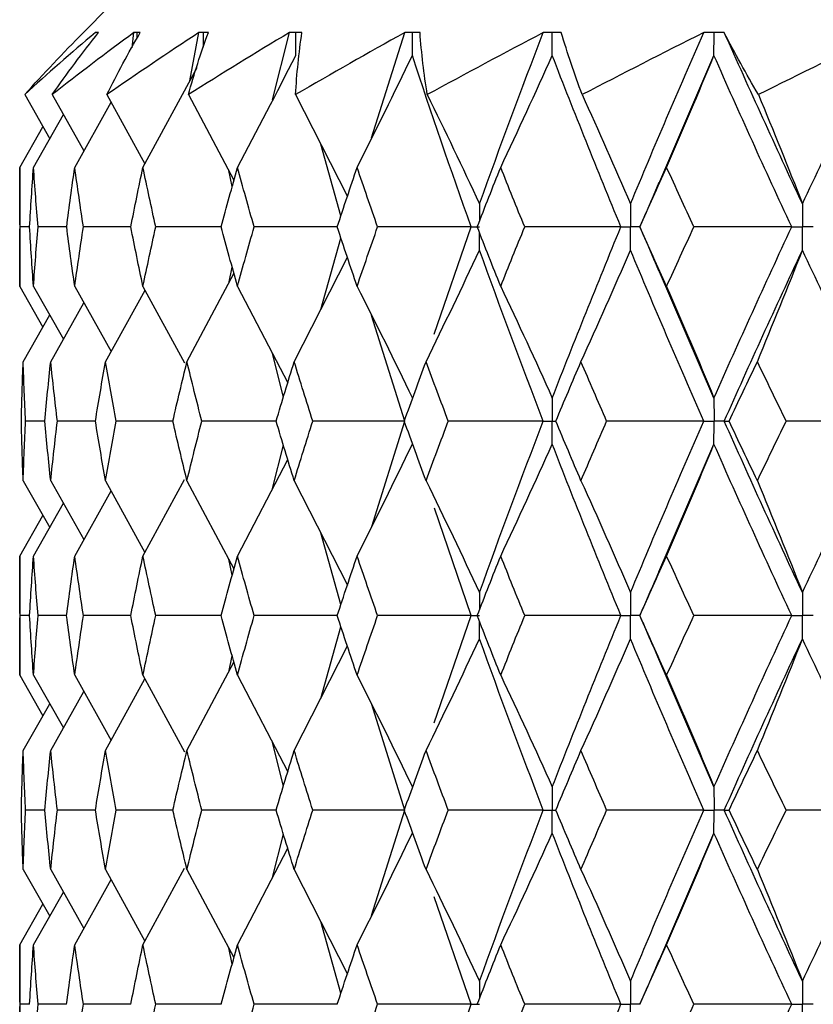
# Paper-space layout '_Back' of a CAD drawing. Header units: millimetres. Extents: x -25 to 25, y -1 to 320.
# Tile 31 of 48: x -19.75 to -13.53, y 52.23 to 59.95. Entities that reach past the tile are written whole.
import ezdxf

# ---------------------------------------------------------------- set-up
doc = ezdxf.new("R2010")
doc.units = ezdxf.units.MM

psp = doc.layouts.new('_Back')

# ---------------------------------------------------------------- linework, layer by layer
at = {"color": 7, "linetype": 'Continuous', "lineweight": 25}
for p, q in [((-19.05, 60.05), (-19.25, 59.85)), ((-19.2498, 59.8498), (-19.2499, 59.8499)), ((-19.1318, 59.8498), (-19.1318, 59.8498)), ((-18.8682, 59.7303), (-18.8541, 59.8498)), ((-18.8042, 59.8498), (-18.8043, 59.8498)), ((-18.415, 59.471), (-18.3447, 59.8498)), ((-18.2706, 59.8498), (-18.2707, 59.8498)), ((-17.7672, 59.3202), (-17.6344, 59.8498)), ((-17.5368, 59.8498), (-17.5369, 59.8498)), ((-16.9902, 59.0219), (-16.7308, 59.8498)), ((-16.6108, 59.8498), (-16.611, 59.8498)), ((-15.5029, 59.8498), (-15.5031, 59.8498)), ((-14.2251, 59.8498), (-14.2253, 59.8498)), ((-14.7384, 58.6636), (-14.3057, 59.6685)), ((-18.7834, 58.7914), (-18.3588, 59.5748)), ((-19.711, 59.3619), (-19.5144, 59.0163)), ((-19.4951, 59.3619), (-19.2466, 58.9203)), ((-19.0655, 59.3619), (-18.7676, 58.8205)), ((-18.4271, 59.3619), (-18.0699, 58.6904)), ((-17.5867, 59.3619), (-17.1807, 58.562)), ((-19.3184, 58.7914), (-19.0332, 59.3032)), ((-19.6418, 58.7914), (-19.4071, 59.2056)), ((-19.75, 58.7914), (-19.5681, 59.1107)), ((-17.2309, 58.4118), (-17.3895, 58.9735)), ((-19.75, 58.7914), (-19.75, 57.8582)), ((-18.0833, 58.6406), (-18.1112, 58.7681)), ((-19.6724, 58.3244), (-19.7475, 58.3244)), ((-19.3817, 58.3243), (-19.6062, 58.3244)), ((-18.8788, 58.3243), (-19.2501, 58.3244)), ((-18.1689, 58.3243), (-18.6831, 58.3244)), ((-17.2601, 58.3243), (-17.9114, 58.3244)), ((-16.499, 57.4825), (-16.2095, 58.3243)), ((-14.8862, 58.3243), (-14.887, 58.3244)), ((-17.3897, 57.6756), (-17.2308, 58.237)), ((-17.5974, 57.2671), (-17.1806, 58.0869)), ((-18.4382, 57.2671), (-18.0698, 57.9587)), ((-18.1113, 57.8808), (-18.0833, 58.0086)), ((-14.3057, 56.9821), (-14.741, 57.9915)), ((-19.75, 57.8582), (-19.5679, 57.5391)), ((-19.6418, 57.8582), (-19.407, 57.4443)), ((-19.3184, 57.8582), (-19.0331, 57.3469)), ((-18.7834, 57.8582), (-18.4576, 57.2577)), ((-18.0425, 57.8582), (-17.6478, 57.1009)), ((-19.077, 57.2671), (-18.7674, 57.8288)), ((-19.5068, 57.2671), (-19.2464, 57.7292)), ((-19.7229, 57.2671), (-19.5142, 57.6334)), ((-16.7308, 56.8008), (-16.9907, 57.6288)), ((-17.6817, 56.9892), (-17.7674, 57.3303)), ((-19.5538, 56.8007), (-19.7038, 56.8007)), ((-19.1563, 56.8007), (-19.4548, 56.8007)), ((-18.5489, 56.8008), (-18.9926, 56.8007)), ((-17.7383, 56.8008), (-18.3224, 56.8007)), ((-16.99, 55.9735), (-16.7308, 56.8008)), ((-14.7369, 55.6177), (-14.3057, 56.6194)), ((-17.7671, 56.2714), (-17.6817, 56.6119)), ((-18.0425, 55.7425), (-17.6479, 56.5003)), ((-19.7229, 56.3335), (-19.5145, 55.9671)), ((-19.5068, 56.3335), (-19.2467, 55.8712)), ((-19.077, 56.3335), (-18.7677, 55.7714)), ((-18.7834, 55.7425), (-18.4578, 56.3431)), ((-18.4382, 56.3335), (-18.0699, 55.6412)), ((-17.5974, 56.3335), (-17.1807, 55.5128)), ((-19.3184, 55.7425), (-19.0333, 56.2539)), ((-19.6418, 55.7425), (-19.4072, 56.1564)), ((-16.2095, 55.2748), (-16.4986, 56.1168)), ((-19.75, 55.7425), (-19.5682, 56.0615)), ((-17.2309, 55.3626), (-17.3895, 55.9239)), ((-19.75, 55.7425), (-19.75, 54.8073)), ((-18.0834, 55.5915), (-18.1112, 55.7187)), ((-19.6724, 55.2748), (-19.7475, 55.2748)), ((-19.3818, 55.2748), (-19.6062, 55.2748)), ((-18.8789, 55.2748), (-19.2501, 55.2748)), ((-18.1691, 55.2748), (-18.683, 55.2748)), ((-17.2602, 55.2748), (-17.9113, 55.2748)), ((-16.4988, 54.4326), (-16.2095, 55.2748)), ((-14.8864, 55.2748), (-14.8872, 55.2748)), ((-17.3896, 54.6255), (-17.2309, 55.187)), ((-17.5974, 54.2163), (-17.1807, 55.0368)), ((-18.1112, 54.8309), (-18.0834, 54.9582)), ((-14.3057, 53.9307), (-14.7373, 54.9329)), ((-18.4382, 54.2163), (-18.0699, 54.9085)), ((-19.75, 54.8073), (-19.5681, 54.4883)), ((-19.6418, 54.8073), (-19.4071, 54.3934)), ((-19.3184, 54.8073), (-19.0332, 54.2959)), ((-19.077, 54.2163), (-18.7677, 54.7783)), ((-18.7834, 54.8073), (-18.4577, 54.2067)), ((-18.0425, 54.8073), (-17.6479, 54.0496)), ((-19.5068, 54.2163), (-19.2466, 54.6786)), ((-19.7229, 54.2163), (-19.5144, 54.5826)), ((-16.7308, 53.7494), (-16.99, 54.5764)), ((-17.6817, 53.938), (-17.7671, 54.2786)), ((-19.5538, 53.7495), (-19.7038, 53.7495)), ((-19.1565, 53.7495), (-19.4548, 53.7495)), ((-18.5492, 53.7495), (-18.9927, 53.7495)), ((-17.7388, 53.7494), (-18.3224, 53.7495)), ((-16.9903, 52.9225), (-16.7308, 53.7494)), ((-17.7673, 53.2204), (-17.6816, 53.5612)), ((-14.7392, 52.5627), (-14.3057, 53.5682)), ((-18.0425, 52.6924), (-17.6478, 53.4496)), ((-19.7229, 53.2835), (-19.5143, 52.9171)), ((-19.5068, 53.2835), (-19.2465, 52.8213)), ((-19.077, 53.2835), (-18.7675, 52.7217)), ((-18.7834, 52.6924), (-18.4575, 53.2929)), ((-18.4382, 53.2835), (-18.0698, 52.5917)), ((-17.5974, 53.2835), (-17.1806, 52.4634)), ((-19.3184, 52.6924), (-19.033, 53.2036)), ((-19.6418, 52.6924), (-19.407, 53.1062)), ((-16.2095, 52.2258), (-16.4997, 53.0696)), ((-19.75, 52.6924), (-19.568, 53.0114)), ((-17.2309, 52.3132), (-17.3898, 52.8751)), ((-19.75, 52.6924), (-19.75, 51.7583)), ((-18.0834, 52.5418), (-18.1113, 52.6696)), ((-19.6724, 52.2257), (-19.7475, 52.2257)), ((-19.3818, 52.2257), (-19.6062, 52.2257)), ((-18.8785, 52.2257), (-19.2501, 52.2257)), ((-18.1685, 52.2257), (-18.6831, 52.2257)), ((-17.2594, 52.2258), (-17.9114, 52.2257)), ((-16.4986, 51.3838), (-16.2095, 52.2258)), ((-14.8864, 52.2257), (-14.8871, 52.2257))]:
    psp.add_line(p, q, dxfattribs=at)
for points in [[(-19.1569, 59.8498), (-19.3479, 59.6876), (-19.5326, 59.5249), (-19.711, 59.3619)], [(-19.711, 59.3619), (-19.5639, 59.5249), (-19.4102, 59.6876), (-19.2498, 59.8498)], [(-18.8541, 59.8498), (-19.0736, 59.6876), (-19.2872, 59.5249), (-19.4951, 59.3619)], [(-19.4951, 59.3619), (-19.3809, 59.5249), (-19.2598, 59.6876), (-19.1318, 59.8498)], [(-18.3447, 59.8498), (-18.5903, 59.6876), (-18.8306, 59.5249), (-19.0655, 59.3619)], [(-19.0655, 59.3619), (-18.9855, 59.5249), (-18.8985, 59.6876), (-18.8042, 59.8498)], [(-17.6344, 59.8498), (-17.9034, 59.6876), (-18.1676, 59.5249), (-18.4271, 59.3619)], [(-18.4271, 59.3619), (-18.3822, 59.5249), (-18.33, 59.6876), (-18.2706, 59.8498)], [(-16.7308, 59.8498), (-17.0203, 59.6876), (-17.3056, 59.5249), (-17.5867, 59.3619)], [(-17.5867, 59.3619), (-17.5774, 59.5249), (-17.5608, 59.6876), (-17.5368, 59.8498)], [(-16.5537, 59.3619), (-16.5801, 59.5249), (-16.5991, 59.6876), (-16.6108, 59.8498)], [(-15.6439, 59.8498), (-15.9507, 59.6876), (-16.254, 59.5249), (-16.5537, 59.3619)], [(-16.1446, 58.5056), (-15.9834, 58.9532), (-15.8164, 59.4015), (-15.6439, 59.8498)], [(-15.3394, 59.3619), (-15.4011, 59.5249), (-15.4556, 59.6876), (-15.5029, 59.8498)], [(-14.3857, 59.8498), (-14.7064, 59.6876), (-15.0243, 59.5249), (-15.3394, 59.3619)], [(-14.9602, 58.5056), (-14.774, 58.9532), (-14.5824, 59.4015), (-14.3857, 59.8498)], [(-13.9569, 59.3619), (-14.0534, 59.5249), (-14.1428, 59.6876), (-14.2251, 59.8498)], [(-13.6119, 58.5056), (-13.8212, 58.9532), (-14.0257, 59.4015), (-14.2251, 59.8498)], [(-12.9698, 59.8498), (-13.3009, 59.6876), (-13.63, 59.5249), (-13.9569, 59.3619)], [(-13.6119, 58.5056), (-13.4027, 58.9532), (-13.1885, 59.4015), (-12.9698, 59.8498)], [(-18.0425, 58.7914), (-17.8873, 59.0819), (-17.7351, 59.3743), (-17.5859, 59.6685)], [(-17.104, 58.7914), (-16.9569, 59.0819), (-16.8126, 59.3743), (-16.6711, 59.6685)], [(-16.2095, 58.3243), (-16.3691, 58.7718), (-16.5231, 59.2201), (-16.6711, 59.6685)], [(-15.9781, 58.7914), (-15.8406, 59.0819), (-15.7059, 59.3743), (-15.5737, 59.6685)], [(-15.0354, 58.3243), (-15.2201, 58.7718), (-15.3997, 59.2201), (-15.5737, 59.6685)], [(-14.6771, 58.7914), (-14.5508, 59.0819), (-14.427, 59.3743), (-14.3057, 59.6685)], [(-13.6964, 58.3243), (-13.9044, 58.7718), (-14.1076, 59.2201), (-14.3057, 59.6685)], [(-16.5537, 59.3619), (-16.4147, 59.0783), (-16.2784, 58.7928), (-16.1446, 58.5056)], [(-15.3394, 59.3619), (-15.2106, 59.0783), (-15.0842, 58.7928), (-14.9602, 58.5056)], [(-13.9569, 59.3619), (-13.8397, 59.0783), (-13.7247, 58.7928), (-13.6119, 58.5056)], [(-19.7475, 58.3244), (-19.7492, 58.48), (-19.75, 58.6357), (-19.75, 58.7914)], [(-19.6724, 58.3244), (-19.663, 58.48), (-19.6528, 58.6357), (-19.6418, 58.7914)], [(-19.6062, 58.3244), (-19.6189, 58.48), (-19.6308, 58.6357), (-19.6418, 58.7914)], [(-19.3817, 58.3244), (-19.3615, 58.48), (-19.3404, 58.6357), (-19.3184, 58.7914)], [(-19.2501, 58.3244), (-19.2737, 58.48), (-19.2965, 58.6357), (-19.3184, 58.7914)], [(-18.8788, 58.3244), (-18.8478, 58.48), (-18.816, 58.6357), (-18.7834, 58.7914)], [(-18.6831, 58.3244), (-18.7173, 58.48), (-18.7508, 58.6357), (-18.7834, 58.7914)], [(-18.169, 58.3244), (-18.1276, 58.48), (-18.0854, 58.6357), (-18.0425, 58.7914)], [(-17.9114, 58.3244), (-17.9559, 58.48), (-17.9996, 58.6357), (-18.0425, 58.7914)], [(-17.2601, 58.3244), (-17.2088, 58.48), (-17.1568, 58.6357), (-17.104, 58.7914)], [(-16.9435, 58.3244), (-16.9977, 58.48), (-17.0512, 58.6357), (-17.104, 58.7914)], [(-16.1621, 58.3244), (-16.1015, 58.48), (-16.0401, 58.6357), (-15.9781, 58.7914)], [(-15.79, 58.3244), (-15.8533, 58.48), (-15.9161, 58.6357), (-15.9781, 58.7914)], [(-14.887, 58.3244), (-14.8177, 58.48), (-14.7477, 58.6357), (-14.6771, 58.7914)], [(-14.4634, 58.3244), (-14.5353, 58.48), (-14.6065, 58.6357), (-14.6771, 58.7914)], [(-19.75, 57.8582), (-19.75, 58.0136), (-19.7492, 58.1689), (-19.7475, 58.3244)], [(-19.6418, 57.8582), (-19.6528, 58.0136), (-19.663, 58.1689), (-19.6724, 58.3244)], [(-19.6418, 57.8582), (-19.6308, 58.0136), (-19.6189, 58.1689), (-19.6062, 58.3244)], [(-19.3184, 57.8582), (-19.3404, 58.0136), (-19.3615, 58.1689), (-19.3817, 58.3244)], [(-19.3184, 57.8582), (-19.2965, 58.0136), (-19.2737, 58.1689), (-19.2501, 58.3244)], [(-18.7834, 57.8582), (-18.816, 58.0136), (-18.8478, 58.1689), (-18.8788, 58.3244)], [(-18.7834, 57.8582), (-18.7508, 58.0136), (-18.7174, 58.1689), (-18.6831, 58.3244)], [(-18.0425, 57.8582), (-18.0854, 58.0136), (-18.1276, 58.1689), (-18.169, 58.3244)], [(-18.0425, 57.8582), (-17.9996, 58.0136), (-17.9559, 58.1689), (-17.9114, 58.3244)], [(-17.104, 57.8582), (-17.1568, 58.0136), (-17.2088, 58.1689), (-17.2601, 58.3244)], [(-17.104, 57.8582), (-17.0512, 58.0136), (-16.9978, 58.1689), (-16.9435, 58.3244)], [(-16.2095, 58.3243), (-16.4549, 58.3243), (-16.6995, 58.3243), (-16.9435, 58.3244)], [(-15.9781, 57.8582), (-16.0401, 58.0136), (-16.1014, 58.1689), (-16.1621, 58.3244)], [(-15.9781, 57.8582), (-15.9161, 58.0136), (-15.8534, 58.1689), (-15.79, 58.3244)], [(-15.0354, 58.3243), (-15.2873, 58.3243), (-15.5389, 58.3243), (-15.79, 58.3244)], [(-15.5737, 56.9821), (-15.3997, 57.43), (-15.2203, 57.8765), (-15.0354, 58.3243)], [(-14.6771, 57.8582), (-14.7477, 58.0136), (-14.8177, 58.1689), (-14.887, 58.3244)], [(-14.6771, 57.8582), (-14.6065, 58.0136), (-14.5353, 58.1689), (-14.4634, 58.3244)], [(-13.6964, 58.3243), (-13.9523, 58.3243), (-14.208, 58.3243), (-14.4634, 58.3244)], [(-14.3057, 56.9821), (-14.1075, 57.43), (-13.9045, 57.8765), (-13.6964, 58.3243)], [(-16.5637, 57.2671), (-16.4212, 57.5572), (-16.2815, 57.8491), (-16.1446, 58.143)], [(-15.6439, 56.8008), (-15.8165, 57.2488), (-15.9833, 57.6953), (-16.1446, 58.143)], [(-15.3486, 57.2671), (-15.2166, 57.5572), (-15.0871, 57.8491), (-14.9602, 58.143)], [(-14.3856, 56.8008), (-14.5824, 57.2488), (-14.7739, 57.6953), (-14.9602, 58.143)], [(-14.2252, 56.8008), (-14.0257, 57.2488), (-13.8213, 57.6953), (-13.6119, 58.143)], [(-13.9654, 57.2671), (-13.8452, 57.5572), (-13.7274, 57.8491), (-13.6119, 58.143)], [(-12.9697, 56.8008), (-13.1886, 57.2488), (-13.4026, 57.6953), (-13.6119, 58.143)], [(-17.104, 57.8582), (-16.9568, 57.5681), (-16.8126, 57.2761), (-16.6711, 56.9821)], [(-15.9781, 57.8582), (-15.8406, 57.5681), (-15.7058, 57.2761), (-15.5737, 56.9821)], [(-14.6771, 57.8582), (-14.5508, 57.5681), (-14.427, 57.2761), (-14.3057, 56.9821)], [(-19.737, 56.8007), (-19.7331, 56.9563), (-19.7285, 57.1118), (-19.7229, 57.2671)], [(-19.7038, 56.8007), (-19.711, 56.9563), (-19.7174, 57.1118), (-19.7229, 57.2671)], [(-19.5539, 56.8007), (-19.539, 56.9563), (-19.5234, 57.1118), (-19.5068, 57.2671)], [(-19.4548, 56.8007), (-19.473, 56.9563), (-19.4903, 57.1118), (-19.5068, 57.2671)], [(-19.1565, 56.8007), (-19.1308, 56.9563), (-19.1043, 57.1118), (-19.077, 57.2671)], [(-18.9926, 56.8007), (-19.0216, 56.9563), (-19.0497, 57.1118), (-19.077, 57.2671)], [(-18.5493, 56.8007), (-18.5131, 56.9563), (-18.476, 57.1118), (-18.4382, 57.2671)], [(-18.3224, 56.8007), (-18.3618, 56.9563), (-18.4004, 57.1118), (-18.4382, 57.2671)], [(-17.7389, 56.8007), (-17.6925, 56.9563), (-17.6453, 57.1118), (-17.5974, 57.2671)], [(-17.4514, 56.8007), (-17.5008, 56.9563), (-17.5495, 57.1118), (-17.5974, 57.2671)], [(-16.7341, 56.8007), (-16.678, 56.9563), (-16.6212, 57.1118), (-16.5637, 57.2671)], [(-16.3892, 56.8007), (-16.4481, 56.9563), (-16.5063, 57.1118), (-16.5637, 57.2671)], [(-15.5459, 56.8007), (-15.4808, 56.9563), (-15.415, 57.1118), (-15.3486, 57.2671)], [(-15.1474, 56.8007), (-15.2151, 56.9563), (-15.2822, 57.1118), (-15.3486, 57.2671)], [(-14.1875, 56.8007), (-14.114, 56.9563), (-14.04, 57.1118), (-13.9654, 57.2671)], [(-13.7397, 56.8007), (-13.8155, 56.9563), (-13.8907, 57.1118), (-13.9654, 57.2671)], [(-19.7229, 56.3335), (-19.7285, 56.4892), (-19.7331, 56.645), (-19.737, 56.8007)], [(-19.7229, 56.3335), (-19.7174, 56.4892), (-19.711, 56.645), (-19.7038, 56.8007)], [(-19.5068, 56.3335), (-19.5234, 56.4892), (-19.539, 56.645), (-19.5539, 56.8007)], [(-19.5068, 56.3335), (-19.4903, 56.4892), (-19.473, 56.645), (-19.4548, 56.8007)], [(-19.077, 56.3335), (-19.1044, 56.4892), (-19.1309, 56.645), (-19.1565, 56.8007)], [(-19.077, 56.3335), (-19.0497, 56.4892), (-19.0216, 56.645), (-18.9926, 56.8007)], [(-18.4382, 56.3335), (-18.476, 56.4892), (-18.5131, 56.645), (-18.5493, 56.8007)], [(-18.4382, 56.3335), (-18.4004, 56.4892), (-18.3618, 56.645), (-18.3224, 56.8007)], [(-17.5974, 56.3335), (-17.6453, 56.4892), (-17.6925, 56.645), (-17.7389, 56.8007)], [(-17.5974, 56.3335), (-17.5495, 56.4892), (-17.5008, 56.645), (-17.4514, 56.8007)], [(-16.7308, 56.8008), (-16.9717, 56.8008), (-17.2119, 56.8007), (-17.4514, 56.8007)], [(-16.5637, 56.3335), (-16.6212, 56.4892), (-16.678, 56.645), (-16.7341, 56.8007)], [(-16.5637, 56.3335), (-16.5063, 56.4892), (-16.4481, 56.645), (-16.3892, 56.8007)], [(-15.6439, 56.8008), (-15.8929, 56.8008), (-16.1413, 56.8007), (-16.3892, 56.8007)], [(-16.1446, 55.4563), (-15.9833, 55.9046), (-15.8163, 56.353), (-15.6439, 56.8008)], [(-15.3486, 56.3335), (-15.4151, 56.4892), (-15.4808, 56.645), (-15.5459, 56.8007)], [(-15.3486, 56.3335), (-15.2822, 56.4892), (-15.2151, 56.645), (-15.1474, 56.8007)], [(-14.3856, 56.8008), (-14.6399, 56.8008), (-14.8938, 56.8007), (-15.1474, 56.8007)], [(-14.9602, 55.4563), (-14.7739, 55.9046), (-14.5822, 56.353), (-14.3856, 56.8008)], [(-14.2252, 56.8008), (-14.2148, 56.8008), (-14.2022, 56.8007), (-14.1875, 56.8007)], [(-13.6119, 55.4563), (-13.8213, 55.9046), (-14.0258, 56.353), (-14.2252, 56.8008)], [(-13.9654, 56.3335), (-14.04, 56.4892), (-14.114, 56.645), (-14.1875, 56.8007)], [(-13.9654, 56.3335), (-13.8907, 56.4892), (-13.8155, 56.645), (-13.7397, 56.8007)], [(-12.9697, 56.8008), (-13.2265, 56.8008), (-13.4831, 56.8007), (-13.7397, 56.8007)], [(-13.6119, 55.4563), (-13.4026, 55.9046), (-13.1884, 56.353), (-12.9697, 56.8008)], [(-17.104, 55.7425), (-16.9569, 56.033), (-16.8126, 56.3253), (-16.6711, 56.6194)], [(-15.9781, 55.7425), (-15.8407, 56.033), (-15.7059, 56.3253), (-15.5737, 56.6194)], [(-15.0353, 55.2748), (-15.2202, 55.7232), (-15.3998, 56.1716), (-15.5737, 56.6194)], [(-14.6771, 55.7425), (-14.5509, 56.033), (-14.4271, 56.3253), (-14.3057, 56.6194)], [(-13.6964, 55.2748), (-13.9044, 55.7232), (-14.1076, 56.1716), (-14.3057, 56.6194)], [(-16.5637, 56.3335), (-16.4213, 56.0429), (-16.2815, 55.7505), (-16.1446, 55.4563)], [(-15.3486, 56.3335), (-15.2166, 56.0429), (-15.0871, 55.7505), (-14.9602, 55.4563)], [(-13.9654, 56.3335), (-13.8452, 56.0429), (-13.7274, 55.7505), (-13.6119, 55.4563)], [(-19.7475, 55.2748), (-19.7492, 55.4307), (-19.75, 55.5866), (-19.75, 55.7425)], [(-19.6724, 55.2748), (-19.663, 55.4307), (-19.6528, 55.5866), (-19.6418, 55.7425)], [(-19.6062, 55.2748), (-19.6189, 55.4307), (-19.6308, 55.5866), (-19.6418, 55.7425)], [(-19.3818, 55.2748), (-19.3615, 55.4307), (-19.3404, 55.5866), (-19.3184, 55.7425)], [(-19.2501, 55.2748), (-19.2737, 55.4307), (-19.2965, 55.5866), (-19.3184, 55.7425)], [(-18.8789, 55.2748), (-18.8478, 55.4307), (-18.816, 55.5866), (-18.7834, 55.7425)], [(-18.683, 55.2748), (-18.7173, 55.4307), (-18.7507, 55.5866), (-18.7834, 55.7425)], [(-18.1691, 55.2748), (-18.1277, 55.4307), (-18.0855, 55.5866), (-18.0425, 55.7425)], [(-17.9113, 55.2748), (-17.9558, 55.4307), (-17.9996, 55.5866), (-18.0425, 55.7425)], [(-17.2602, 55.2748), (-17.2089, 55.4307), (-17.1568, 55.5866), (-17.104, 55.7425)], [(-16.9434, 55.2748), (-16.9976, 55.4307), (-17.0512, 55.5866), (-17.104, 55.7425)], [(-16.1623, 55.2748), (-16.1016, 55.4307), (-16.0402, 55.5866), (-15.9781, 55.7425)], [(-15.7898, 55.2748), (-15.8532, 55.4307), (-15.916, 55.5866), (-15.9781, 55.7425)], [(-14.8872, 55.2748), (-14.8178, 55.4307), (-14.7478, 55.5866), (-14.6771, 55.7425)], [(-14.4632, 55.2748), (-14.5351, 55.4307), (-14.6064, 55.5866), (-14.6771, 55.7425)], [(-19.75, 54.8073), (-19.75, 54.9631), (-19.7492, 55.1189), (-19.7475, 55.2748)], [(-19.6418, 54.8073), (-19.6528, 54.9631), (-19.663, 55.1189), (-19.6724, 55.2748)], [(-19.6418, 54.8073), (-19.6308, 54.9631), (-19.6189, 55.1189), (-19.6062, 55.2748)], [(-19.3184, 54.8073), (-19.3404, 54.9631), (-19.3615, 55.1189), (-19.3818, 55.2748)], [(-19.3184, 54.8073), (-19.2965, 54.9631), (-19.2737, 55.1189), (-19.2501, 55.2748)], [(-18.7834, 54.8073), (-18.816, 54.9631), (-18.8478, 55.1189), (-18.8789, 55.2748)], [(-18.7834, 54.8073), (-18.7507, 54.9631), (-18.7173, 55.1189), (-18.683, 55.2748)], [(-18.0425, 54.8073), (-18.0855, 54.9631), (-18.1277, 55.1189), (-18.1691, 55.2748)], [(-18.0425, 54.8073), (-17.9996, 54.9631), (-17.9558, 55.1189), (-17.9113, 55.2748)], [(-17.104, 54.8073), (-17.1568, 54.9631), (-17.2089, 55.1189), (-17.2602, 55.2748)], [(-17.104, 54.8073), (-17.0512, 54.9631), (-16.9976, 55.1189), (-16.9434, 55.2748)], [(-16.2095, 55.2748), (-16.4548, 55.2748), (-16.6994, 55.2748), (-16.9434, 55.2748)], [(-15.9781, 54.8073), (-16.0402, 54.9631), (-16.1016, 55.1189), (-16.1623, 55.2748)], [(-15.9781, 54.8073), (-15.916, 54.9631), (-15.8532, 55.1189), (-15.7898, 55.2748)], [(-15.0353, 55.2748), (-15.2872, 55.2748), (-15.5388, 55.2748), (-15.7898, 55.2748)], [(-15.5737, 53.9307), (-15.3998, 54.3781), (-15.2202, 54.8264), (-15.0353, 55.2748)], [(-14.6771, 54.8073), (-14.7478, 54.9631), (-14.8178, 55.1189), (-14.8872, 55.2748)], [(-14.6771, 54.8073), (-14.6064, 54.9631), (-14.5351, 55.1189), (-14.4632, 55.2748)], [(-13.6964, 55.2748), (-13.9522, 55.2748), (-14.2078, 55.2748), (-14.4632, 55.2748)], [(-14.3057, 53.9307), (-14.1077, 54.3781), (-13.9045, 54.8264), (-13.6964, 55.2748)], [(-16.5637, 54.2163), (-16.4212, 54.5067), (-16.2815, 54.7991), (-16.1446, 55.0933)], [(-15.6439, 53.7494), (-15.8163, 54.1967), (-15.9833, 54.6449), (-16.1446, 55.0933)], [(-15.3486, 54.2163), (-15.2166, 54.5067), (-15.0871, 54.7991), (-14.9602, 55.0933)], [(-14.3856, 53.7494), (-14.5822, 54.1967), (-14.7739, 54.6449), (-14.9602, 55.0933)], [(-14.2252, 53.7494), (-14.0258, 54.1967), (-13.8213, 54.6449), (-13.6119, 55.0933)], [(-13.9654, 54.2163), (-13.8452, 54.5067), (-13.7274, 54.7991), (-13.6119, 55.0933)], [(-12.9697, 53.7494), (-13.1884, 54.1967), (-13.4026, 54.6449), (-13.6119, 55.0933)], [(-17.104, 54.8073), (-16.9569, 54.5169), (-16.8126, 54.2247), (-16.6711, 53.9307)], [(-15.9781, 54.8073), (-15.8407, 54.5169), (-15.7059, 54.2247), (-15.5737, 53.9307)], [(-14.6771, 54.8073), (-14.5509, 54.5169), (-14.4271, 54.2247), (-14.3057, 53.9307)], [(-19.737, 53.7495), (-19.7331, 53.905), (-19.7285, 54.0606), (-19.7229, 54.2163)], [(-19.7038, 53.7495), (-19.711, 53.905), (-19.7174, 54.0606), (-19.7229, 54.2163)], [(-19.5538, 53.7495), (-19.539, 53.905), (-19.5233, 54.0606), (-19.5068, 54.2163)], [(-19.4548, 53.7495), (-19.473, 53.905), (-19.4903, 54.0606), (-19.5068, 54.2163)], [(-19.1565, 53.7495), (-19.1308, 53.905), (-19.1043, 54.0606), (-19.077, 54.2163)], [(-18.9927, 53.7495), (-19.0216, 53.905), (-19.0497, 54.0606), (-19.077, 54.2163)], [(-18.5493, 53.7495), (-18.513, 53.905), (-18.476, 54.0606), (-18.4382, 54.2163)], [(-18.3224, 53.7495), (-18.3618, 53.905), (-18.4004, 54.0606), (-18.4382, 54.2163)], [(-17.7388, 53.7495), (-17.6924, 53.905), (-17.6453, 54.0606), (-17.5974, 54.2163)], [(-17.4514, 53.7495), (-17.5008, 53.905), (-17.5495, 54.0606), (-17.5974, 54.2163)], [(-16.734, 53.7495), (-16.678, 53.905), (-16.6212, 54.0606), (-16.5637, 54.2163)], [(-16.3893, 53.7495), (-16.4481, 53.905), (-16.5063, 54.0606), (-16.5637, 54.2163)], [(-15.5458, 53.7495), (-15.4808, 53.905), (-15.415, 54.0606), (-15.3486, 54.2163)], [(-15.1475, 53.7495), (-15.2152, 53.905), (-15.2822, 54.0606), (-15.3486, 54.2163)], [(-14.1873, 53.7495), (-14.114, 53.905), (-14.04, 54.0606), (-13.9654, 54.2163)], [(-13.7398, 53.7495), (-13.8156, 53.905), (-13.8908, 54.0606), (-13.9654, 54.2163)], [(-19.7229, 53.2835), (-19.7285, 53.439), (-19.7331, 53.5942), (-19.737, 53.7495)], [(-19.7229, 53.2835), (-19.7174, 53.439), (-19.711, 53.5942), (-19.7038, 53.7495)], [(-19.5068, 53.2835), (-19.5234, 53.439), (-19.539, 53.5942), (-19.5538, 53.7495)], [(-19.5068, 53.2835), (-19.4903, 53.439), (-19.473, 53.5942), (-19.4548, 53.7495)], [(-19.077, 53.2835), (-19.1043, 53.439), (-19.1308, 53.5942), (-19.1565, 53.7495)], [(-19.077, 53.2835), (-19.0497, 53.439), (-19.0216, 53.5942), (-18.9927, 53.7495)], [(-18.4382, 53.2835), (-18.476, 53.439), (-18.513, 53.5942), (-18.5493, 53.7495)], [(-18.4382, 53.2835), (-18.4004, 53.439), (-18.3618, 53.5942), (-18.3224, 53.7495)], [(-17.5974, 53.2835), (-17.6453, 53.439), (-17.6924, 53.5942), (-17.7388, 53.7495)], [(-17.5974, 53.2835), (-17.5495, 53.439), (-17.5008, 53.5942), (-17.4514, 53.7495)], [(-16.7308, 53.7494), (-16.9718, 53.7494), (-17.212, 53.7495), (-17.4514, 53.7495)], [(-16.5637, 53.2835), (-16.6212, 53.439), (-16.6779, 53.5942), (-16.734, 53.7495)], [(-16.5637, 53.2835), (-16.5063, 53.439), (-16.4481, 53.5942), (-16.3893, 53.7495)], [(-15.6439, 53.7494), (-15.8929, 53.7494), (-16.1414, 53.7495), (-16.3893, 53.7495)], [(-16.1446, 52.4071), (-15.9833, 52.8553), (-15.8164, 53.302), (-15.6439, 53.7494)], [(-15.3486, 53.2835), (-15.415, 53.439), (-15.4808, 53.5942), (-15.5458, 53.7495)], [(-15.3486, 53.2835), (-15.2822, 53.439), (-15.2152, 53.5942), (-15.1475, 53.7495)], [(-14.3856, 53.7494), (-14.6399, 53.7494), (-14.8939, 53.7495), (-15.1475, 53.7495)], [(-14.9602, 52.4071), (-14.7738, 52.8553), (-14.5823, 53.302), (-14.3856, 53.7494)], [(-14.2252, 53.7494), (-14.2147, 53.7494), (-14.2021, 53.7495), (-14.1873, 53.7495)], [(-13.6119, 52.4071), (-13.8214, 52.8553), (-14.0257, 53.302), (-14.2252, 53.7494)], [(-13.9654, 53.2835), (-14.04, 53.439), (-14.114, 53.5942), (-14.1873, 53.7495)], [(-13.9654, 53.2835), (-13.8907, 53.439), (-13.8156, 53.5942), (-13.7398, 53.7495)], [(-12.9697, 53.7494), (-13.2265, 53.7494), (-13.4832, 53.7495), (-13.7398, 53.7495)], [(-13.6119, 52.4071), (-13.4025, 52.8553), (-13.1885, 53.302), (-12.9697, 53.7494)], [(-17.104, 52.6924), (-16.9569, 52.9825), (-16.8126, 53.2744), (-16.6711, 53.5682)], [(-15.9781, 52.6924), (-15.8407, 52.9825), (-15.7058, 53.2744), (-15.5737, 53.5682)], [(-15.0353, 52.2258), (-15.2203, 52.674), (-15.3997, 53.1208), (-15.5737, 53.5682)], [(-14.6771, 52.6924), (-14.5509, 52.9825), (-14.427, 53.2744), (-14.3057, 53.5682)], [(-13.6964, 52.2258), (-13.9045, 52.674), (-14.1076, 53.1208), (-14.3057, 53.5682)], [(-16.5637, 53.2835), (-16.4212, 52.9933), (-16.2815, 52.7012), (-16.1446, 52.4071)], [(-15.3486, 53.2835), (-15.2166, 52.9933), (-15.0871, 52.7012), (-14.9602, 52.4071)], [(-13.9654, 53.2835), (-13.8452, 52.9933), (-13.7274, 52.7012), (-13.6119, 52.4071)], [(-19.7475, 52.2257), (-19.7492, 52.3814), (-19.75, 52.537), (-19.75, 52.6924)], [(-19.6724, 52.2257), (-19.663, 52.3814), (-19.6528, 52.537), (-19.6418, 52.6924)], [(-19.6062, 52.2257), (-19.6189, 52.3814), (-19.6308, 52.537), (-19.6418, 52.6924)], [(-19.3818, 52.2257), (-19.3615, 52.3814), (-19.3404, 52.537), (-19.3184, 52.6924)], [(-19.2501, 52.2257), (-19.2737, 52.3814), (-19.2965, 52.537), (-19.3184, 52.6924)], [(-18.8788, 52.2257), (-18.8478, 52.3814), (-18.816, 52.537), (-18.7834, 52.6924)], [(-18.6831, 52.2257), (-18.7173, 52.3814), (-18.7507, 52.537), (-18.7834, 52.6924)], [(-18.169, 52.2257), (-18.1276, 52.3814), (-18.0855, 52.537), (-18.0425, 52.6924)], [(-17.9114, 52.2257), (-17.9559, 52.3814), (-17.9996, 52.537), (-18.0425, 52.6924)], [(-17.2602, 52.2257), (-17.2088, 52.3814), (-17.1568, 52.537), (-17.104, 52.6924)], [(-16.9434, 52.2257), (-16.9977, 52.3814), (-17.0512, 52.537), (-17.104, 52.6924)], [(-16.1622, 52.2257), (-16.1015, 52.3814), (-16.0401, 52.537), (-15.9781, 52.6924)], [(-15.7899, 52.2257), (-15.8533, 52.3814), (-15.916, 52.537), (-15.9781, 52.6924)], [(-14.8871, 52.2257), (-14.8178, 52.3814), (-14.7477, 52.537), (-14.6771, 52.6924)], [(-14.4633, 52.2257), (-14.5352, 52.3814), (-14.6065, 52.537), (-14.6771, 52.6924)], [(-19.75, 51.7583), (-19.75, 51.9141), (-19.7492, 52.0699), (-19.7475, 52.2257)], [(-19.6418, 51.7583), (-19.6308, 51.9141), (-19.6189, 52.0699), (-19.6062, 52.2257)], [(-19.3184, 51.7583), (-19.2965, 51.9141), (-19.2737, 52.0699), (-19.2501, 52.2257)], [(-18.7834, 51.7583), (-18.7507, 51.9141), (-18.7173, 52.0699), (-18.6831, 52.2257)], [(-18.0425, 51.7583), (-17.9996, 51.9141), (-17.9559, 52.0699), (-17.9114, 52.2257)], [(-17.104, 51.7583), (-17.0512, 51.9141), (-16.9977, 52.0699), (-16.9434, 52.2257)], [(-16.2095, 52.2258), (-16.4548, 52.2258), (-16.6995, 52.2257), (-16.9434, 52.2257)], [(-15.9781, 51.7583), (-15.916, 51.9141), (-15.8533, 52.0699), (-15.7899, 52.2257)], [(-15.0353, 52.2258), (-15.2873, 52.2258), (-15.5388, 52.2257), (-15.7899, 52.2257)], [(-15.5737, 50.8811), (-15.3997, 51.3294), (-15.2202, 51.7778), (-15.0353, 52.2258)], [(-14.6771, 51.7583), (-14.6065, 51.9141), (-14.5352, 52.0699), (-14.4633, 52.2257)], [(-13.6964, 52.2258), (-13.9523, 52.2258), (-14.2079, 52.2257), (-14.4633, 52.2257)], [(-14.3057, 50.8811), (-14.1076, 51.3294), (-13.9044, 51.7778), (-13.6964, 52.2258)]]:
    psp.add_open_spline(points, degree=3, dxfattribs=at)
for points, knots in [([(-19.25, 59.85), (-19.25, 59.85), (-19.25, 59.85), (-19.25, 59.85), (-19.25, 59.85), (-19.25, 59.85), (-19.25, 59.85)], [0.00013453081, 0.00013453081, 0.00013453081, 0.00013453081, 0.00016993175, 0.00016993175, 0.00016993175, 0.00017680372, 0.00017680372, 0.00017680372, 0.00017680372]), ([(-19.1445, 59.85), (-19.1463, 59.85), (-19.148, 59.85), (-19.1498, 59.85), (-19.1522, 59.8499), (-19.1545, 59.8499), (-19.1569, 59.8498)], [0.0001197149, 0.0001197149, 0.0001197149, 0.0001197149, 0.0001699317, 0.0001699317, 0.0001699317, 0.0002396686, 0.0002396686, 0.0002396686, 0.0002396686]), ([(-19.1318, 59.8498), (-19.1354, 59.8499), (-19.139, 59.85), (-19.1425, 59.85), (-19.1432, 59.85), (-19.1439, 59.85), (-19.1445, 59.85)], [0, 0, 0, 0, 0.0001001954, 0.0001001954, 0.0001001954, 0.0001197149, 0.0001197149, 0.0001197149, 0.0001197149]), ([(-18.8293, 59.85), (-18.8328, 59.85), (-18.8363, 59.85), (-18.8397, 59.85), (-18.8446, 59.8499), (-18.8493, 59.8499), (-18.8541, 59.8498)], [0.0001197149, 0.0001197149, 0.0001197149, 0.0001197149, 0.0001699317, 0.0001699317, 0.0001699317, 0.0002396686, 0.0002396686, 0.0002396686, 0.0002396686]), ([(-18.8043, 59.8498), (-18.8113, 59.8499), (-18.8183, 59.85), (-18.8253, 59.85), (-18.8266, 59.85), (-18.828, 59.85), (-18.8293, 59.85)], [0, 0, 0, 0, 0.0001001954, 0.0001001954, 0.0001001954, 0.0001197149, 0.0001197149, 0.0001197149, 0.0001197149]), ([(-18.3078, 59.85), (-18.313, 59.85), (-18.3182, 59.85), (-18.3233, 59.85), (-18.3305, 59.8499), (-18.3376, 59.8499), (-18.3447, 59.8498)], [0.0001197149, 0.0001197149, 0.0001197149, 0.0001197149, 0.0001699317, 0.0001699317, 0.0001699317, 0.0002396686, 0.0002396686, 0.0002396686, 0.0002396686]), ([(-18.2707, 59.8498), (-18.2811, 59.8499), (-18.2915, 59.85), (-18.3018, 59.85), (-18.3038, 59.85), (-18.3058, 59.85), (-18.3078, 59.85)], [0, 0, 0, 0, 0.0001001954, 0.0001001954, 0.0001001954, 0.0001197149, 0.0001197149, 0.0001197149, 0.0001197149]), ([(-17.5858, 59.85), (-17.5926, 59.85), (-17.5994, 59.85), (-17.6061, 59.85), (-17.6156, 59.8499), (-17.625, 59.8499), (-17.6344, 59.8498)], [0.0001197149, 0.0001197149, 0.0001197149, 0.0001197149, 0.0001699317, 0.0001699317, 0.0001699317, 0.0002396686, 0.0002396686, 0.0002396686, 0.0002396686]), ([(-17.5859, 59.6685), (-17.5858, 59.7175), (-17.5858, 59.7664), (-17.5858, 59.8153), (-17.5858, 59.8269), (-17.5858, 59.8384), (-17.5858, 59.85)], [0, 0, 0, 0, 0.0001467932, 0.0001467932, 0.0001467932, 0.0001814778, 0.0001814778, 0.0001814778, 0.0001814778]), ([(-17.5369, 59.8498), (-17.5506, 59.8499), (-17.5642, 59.85), (-17.5778, 59.85), (-17.5805, 59.85), (-17.5831, 59.85), (-17.5858, 59.85)], [0, 0, 0, 0, 0.0001001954, 0.0001001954, 0.0001001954, 0.0001197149, 0.0001197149, 0.0001197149, 0.0001197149]), ([(-16.671, 59.85), (-16.6794, 59.85), (-16.6877, 59.85), (-16.6961, 59.85), (-16.7077, 59.8499), (-16.7192, 59.8499), (-16.7308, 59.8498)], [0.0001197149, 0.0001197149, 0.0001197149, 0.0001197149, 0.0001699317, 0.0001699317, 0.0001699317, 0.0002396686, 0.0002396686, 0.0002396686, 0.0002396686]), ([(-16.6711, 59.6685), (-16.6711, 59.7175), (-16.671, 59.7664), (-16.671, 59.8153), (-16.671, 59.8269), (-16.671, 59.8384), (-16.671, 59.85)], [0, 0, 0, 0, 0.0001467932, 0.0001467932, 0.0001467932, 0.0001814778, 0.0001814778, 0.0001814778, 0.0001814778]), ([(-16.611, 59.8498), (-16.6278, 59.8499), (-16.6445, 59.85), (-16.6612, 59.85), (-16.6645, 59.85), (-16.6677, 59.85), (-16.671, 59.85)], [0, 0, 0, 0, 0.0001001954, 0.0001001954, 0.0001001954, 0.0001197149, 0.0001197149, 0.0001197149, 0.0001197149]), ([(-15.5736, 59.85), (-15.5834, 59.85), (-15.5932, 59.85), (-15.6031, 59.85), (-15.6167, 59.8499), (-15.6303, 59.8499), (-15.6439, 59.8498)], [0.0001197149, 0.0001197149, 0.0001197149, 0.0001197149, 0.0001699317, 0.0001699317, 0.0001699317, 0.0002396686, 0.0002396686, 0.0002396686, 0.0002396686]), ([(-15.5737, 59.6685), (-15.5736, 59.7175), (-15.5736, 59.7664), (-15.5736, 59.8153), (-15.5736, 59.8269), (-15.5736, 59.8384), (-15.5736, 59.85)], [0, 0, 0, 0, 0.0001467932, 0.0001467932, 0.0001467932, 0.0001814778, 0.0001814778, 0.0001814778, 0.0001814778]), ([(-15.5031, 59.8498), (-15.5228, 59.8499), (-15.5425, 59.85), (-15.5621, 59.85), (-15.5659, 59.85), (-15.5698, 59.85), (-15.5736, 59.85)], [0, 0, 0, 0, 0.0001001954, 0.0001001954, 0.0001001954, 0.0001197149, 0.0001197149, 0.0001197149, 0.0001197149]), ([(-14.3055, 59.85), (-14.3167, 59.85), (-14.3279, 59.85), (-14.3391, 59.85), (-14.3546, 59.8499), (-14.3702, 59.8499), (-14.3857, 59.8498)], [0.0001197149, 0.0001197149, 0.0001197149, 0.0001197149, 0.0001699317, 0.0001699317, 0.0001699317, 0.0002396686, 0.0002396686, 0.0002396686, 0.0002396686]), ([(-14.3057, 59.6685), (-14.3056, 59.7175), (-14.3056, 59.7664), (-14.3055, 59.8153), (-14.3055, 59.8269), (-14.3055, 59.8384), (-14.3055, 59.85)], [0, 0, 0, 0, 0.0001467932, 0.0001467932, 0.0001467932, 0.0001814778, 0.0001814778, 0.0001814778, 0.0001814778]), ([(-14.2253, 59.8498), (-14.2477, 59.8499), (-14.2701, 59.85), (-14.2925, 59.85), (-14.2968, 59.85), (-14.3012, 59.85), (-14.3055, 59.85)], [0, 0, 0, 0, 0.0001001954, 0.0001001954, 0.0001001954, 0.0001197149, 0.0001197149, 0.0001197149, 0.0001197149]), ([(-14.7374, 58.6725), (-14.7728, 58.5897), (-14.8222, 58.4738), (-14.8731, 58.358), (-14.8876, 58.3249)], [0, 0, 0, 0, 0.714809, 1, 1, 1, 1]), ([(-14.9602, 58.5056), (-14.9601, 58.4567), (-14.9601, 58.4078), (-14.9601, 58.3589), (-14.9601, 58.3474), (-14.9601, 58.3358), (-14.9601, 58.3243)], [0, 0, 0, 0, 0.0001466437, 0.0001466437, 0.0001466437, 0.000181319, 0.000181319, 0.000181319, 0.000181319]), ([(-13.6119, 58.5056), (-13.6119, 58.4567), (-13.6118, 58.4078), (-13.6118, 58.3589), (-13.6118, 58.3474), (-13.6118, 58.3358), (-13.6118, 58.3243)], [0, 0, 0, 0, 0.0001466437, 0.0001466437, 0.0001466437, 0.000181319, 0.000181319, 0.000181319, 0.000181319]), ([(-16.2095, 58.3243), (-16.1941, 58.3243), (-16.1787, 58.3243), (-16.1633, 58.3243), (-16.157, 58.3243), (-16.1507, 58.3243), (-16.1444, 58.3243)], [0, 0, 0, 0, 0.0000852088, 0.0000852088, 0.0000852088, 0.0001198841, 0.0001198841, 0.0001198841, 0.0001198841]), ([(-15.0354, 58.3243), (-15.0176, 58.3243), (-14.9997, 58.3243), (-14.9819, 58.3243), (-14.9746, 58.3243), (-14.9673, 58.3243), (-14.9601, 58.3243)], [0, 0, 0, 0, 0.0000852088, 0.0000852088, 0.0000852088, 0.0001198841, 0.0001198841, 0.0001198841, 0.0001198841]), ([(-14.9602, 58.143), (-14.9601, 58.1919), (-14.9601, 58.2407), (-14.9601, 58.2896), (-14.9601, 58.3012), (-14.9601, 58.3127), (-14.9601, 58.3243)], [0, 0, 0, 0, 0.000146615, 0.000146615, 0.000146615, 0.0001812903, 0.0001812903, 0.0001812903, 0.0001812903]), ([(-14.8876, 58.3237), (-14.8738, 58.2923), (-14.8238, 58.1786), (-14.7752, 58.0649), (-14.7401, 57.9827)], [0, 0, 0, 0, 0.276929, 1, 1, 1, 1]), ([(-13.6964, 58.3243), (-13.6764, 58.3243), (-13.6564, 58.3243), (-13.6363, 58.3243), (-13.6281, 58.3243), (-13.62, 58.3243), (-13.6118, 58.3243)], [0, 0, 0, 0, 0.0000852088, 0.0000852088, 0.0000852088, 0.0001198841, 0.0001198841, 0.0001198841, 0.0001198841]), ([(-13.6119, 58.143), (-13.6119, 58.1919), (-13.6118, 58.2407), (-13.6118, 58.2896), (-13.6118, 58.3012), (-13.6118, 58.3127), (-13.6118, 58.3243)], [0, 0, 0, 0, 0.000146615, 0.000146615, 0.000146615, 0.0001812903, 0.0001812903, 0.0001812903, 0.0001812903]), ([(-13.5269, 58.3243), (-13.547, 58.3243), (-13.5672, 58.3243), (-13.5873, 58.3243), (-13.5955, 58.3243), (-13.6036, 58.3243), (-13.6118, 58.3243)], [0, 0, 0, 0, 0.0000852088, 0.0000852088, 0.0000852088, 0.0001198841, 0.0001198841, 0.0001198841, 0.0001198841]), ([(-15.5737, 56.9821), (-15.5736, 56.9332), (-15.5736, 56.8843), (-15.5736, 56.8355), (-15.5736, 56.8239), (-15.5736, 56.8123), (-15.5736, 56.8008)], [0, 0, 0, 0, 0.0001466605, 0.0001466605, 0.0001466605, 0.0001813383, 0.0001813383, 0.0001813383, 0.0001813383]), ([(-14.3057, 56.9821), (-14.3056, 56.9332), (-14.3056, 56.8843), (-14.3055, 56.8355), (-14.3055, 56.8239), (-14.3055, 56.8123), (-14.3055, 56.8008)], [0, 0, 0, 0, 0.0001466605, 0.0001466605, 0.0001466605, 0.0001813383, 0.0001813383, 0.0001813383, 0.0001813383]), ([(-15.6439, 56.8008), (-15.6273, 56.8008), (-15.6106, 56.8008), (-15.5939, 56.8008), (-15.5872, 56.8008), (-15.5804, 56.8008), (-15.5736, 56.8008)], [0, 0, 0, 0, 0.0000851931, 0.0000851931, 0.0000851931, 0.0001198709, 0.0001198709, 0.0001198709, 0.0001198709]), ([(-15.5737, 56.6194), (-15.5736, 56.6683), (-15.5736, 56.7172), (-15.5736, 56.7661), (-15.5736, 56.7777), (-15.5736, 56.7892), (-15.5736, 56.8008)], [0, 0, 0, 0, 0.0001466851, 0.0001466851, 0.0001466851, 0.0001813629, 0.0001813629, 0.0001813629, 0.0001813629]), ([(-14.3856, 56.8008), (-14.3667, 56.8008), (-14.3477, 56.8008), (-14.3287, 56.8008), (-14.321, 56.8008), (-14.3133, 56.8008), (-14.3055, 56.8008)], [0, 0, 0, 0, 0.0000851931, 0.0000851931, 0.0000851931, 0.0001198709, 0.0001198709, 0.0001198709, 0.0001198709]), ([(-14.3057, 56.6194), (-14.3056, 56.6683), (-14.3056, 56.7172), (-14.3055, 56.7661), (-14.3055, 56.7777), (-14.3055, 56.7892), (-14.3055, 56.8008)], [0, 0, 0, 0, 0.0001466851, 0.0001466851, 0.0001466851, 0.0001813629, 0.0001813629, 0.0001813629, 0.0001813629]), ([(-14.2252, 56.8008), (-14.2443, 56.8008), (-14.2633, 56.8008), (-14.2823, 56.8008), (-14.2901, 56.8008), (-14.2978, 56.8008), (-14.3055, 56.8008)], [0, 0, 0, 0, 0.0000851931, 0.0000851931, 0.0000851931, 0.0001198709, 0.0001198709, 0.0001198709, 0.0001198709]), ([(-14.7361, 55.6266), (-14.7713, 55.544), (-14.8212, 55.4269), (-14.8726, 55.3099), (-14.8878, 55.2754)], [0, 0, 0, 0, 0.7052243, 1, 1, 1, 1]), ([(-14.9602, 55.4563), (-14.9601, 55.4073), (-14.9601, 55.3584), (-14.9601, 55.3095), (-14.9601, 55.2979), (-14.9601, 55.2864), (-14.9601, 55.2748)], [0, 0, 0, 0, 0.0001467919, 0.0001467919, 0.0001467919, 0.0001814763, 0.0001814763, 0.0001814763, 0.0001814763]), ([(-13.6119, 55.4563), (-13.6119, 55.4073), (-13.6118, 55.3584), (-13.6118, 55.3095), (-13.6118, 55.2979), (-13.6118, 55.2864), (-13.6118, 55.2748)], [0, 0, 0, 0, 0.0001467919, 0.0001467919, 0.0001467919, 0.0001814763, 0.0001814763, 0.0001814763, 0.0001814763]), ([(-16.2095, 55.2748), (-16.1941, 55.2748), (-16.1787, 55.2748), (-16.1633, 55.2748), (-16.157, 55.2748), (-16.1507, 55.2748), (-16.1444, 55.2748)], [0, 0, 0, 0, 0.0000851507, 0.0000851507, 0.0000851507, 0.0001198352, 0.0001198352, 0.0001198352, 0.0001198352]), ([(-15.0353, 55.2748), (-15.0175, 55.2748), (-14.9997, 55.2748), (-14.9819, 55.2748), (-14.9746, 55.2748), (-14.9673, 55.2748), (-14.9601, 55.2748)], [0, 0, 0, 0, 0.0000851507, 0.0000851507, 0.0000851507, 0.0001198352, 0.0001198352, 0.0001198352, 0.0001198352]), ([(-14.9602, 55.0933), (-14.9601, 55.1423), (-14.9601, 55.1912), (-14.9601, 55.2401), (-14.9601, 55.2517), (-14.9601, 55.2632), (-14.9601, 55.2748)], [0, 0, 0, 0, 0.0001467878, 0.0001467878, 0.0001467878, 0.0001814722, 0.0001814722, 0.0001814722, 0.0001814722]), ([(-14.8878, 55.2742), (-14.8727, 55.2399), (-14.8214, 55.1232), (-14.7716, 55.0064), (-14.7365, 54.9239)], [0, 0, 0, 0, 0.293637, 1, 1, 1, 1]), ([(-13.6964, 55.2748), (-13.6764, 55.2748), (-13.6564, 55.2748), (-13.6363, 55.2748), (-13.6282, 55.2748), (-13.62, 55.2748), (-13.6118, 55.2748)], [0, 0, 0, 0, 0.0000851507, 0.0000851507, 0.0000851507, 0.0001198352, 0.0001198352, 0.0001198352, 0.0001198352]), ([(-13.6119, 55.0933), (-13.6119, 55.1423), (-13.6118, 55.1912), (-13.6118, 55.2401), (-13.6118, 55.2517), (-13.6118, 55.2632), (-13.6118, 55.2748)], [0, 0, 0, 0, 0.0001467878, 0.0001467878, 0.0001467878, 0.0001814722, 0.0001814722, 0.0001814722, 0.0001814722]), ([(-13.5269, 55.2748), (-13.5471, 55.2748), (-13.5672, 55.2748), (-13.5873, 55.2748), (-13.5955, 55.2748), (-13.6036, 55.2748), (-13.6118, 55.2748)], [0, 0, 0, 0, 0.0000851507, 0.0000851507, 0.0000851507, 0.0001198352, 0.0001198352, 0.0001198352, 0.0001198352]), ([(-15.5737, 53.9307), (-15.5736, 53.8818), (-15.5736, 53.833), (-15.5736, 53.7841), (-15.5736, 53.7725), (-15.5736, 53.761), (-15.5736, 53.7494)], [0, 0, 0, 0, 0.0001465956, 0.0001465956, 0.0001465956, 0.0001812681, 0.0001812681, 0.0001812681, 0.0001812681]), ([(-14.3057, 53.9307), (-14.3056, 53.8818), (-14.3056, 53.833), (-14.3055, 53.7841), (-14.3055, 53.7725), (-14.3055, 53.761), (-14.3055, 53.7494)], [0, 0, 0, 0, 0.0001465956, 0.0001465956, 0.0001465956, 0.0001812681, 0.0001812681, 0.0001812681, 0.0001812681]), ([(-15.6439, 53.7494), (-15.6273, 53.7494), (-15.6106, 53.7494), (-15.5939, 53.7494), (-15.5872, 53.7494), (-15.5804, 53.7494), (-15.5736, 53.7494)], [0, 0, 0, 0, 0.000085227, 0.000085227, 0.000085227, 0.0001198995, 0.0001198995, 0.0001198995, 0.0001198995]), ([(-15.5737, 53.5682), (-15.5736, 53.617), (-15.5736, 53.6659), (-15.5736, 53.7147), (-15.5736, 53.7263), (-15.5736, 53.7379), (-15.5736, 53.7494)], [0, 0, 0, 0, 0.0001465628, 0.0001465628, 0.0001465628, 0.0001812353, 0.0001812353, 0.0001812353, 0.0001812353]), ([(-14.3856, 53.7494), (-14.3667, 53.7494), (-14.3477, 53.7494), (-14.3287, 53.7494), (-14.321, 53.7494), (-14.3133, 53.7494), (-14.3055, 53.7494)], [0, 0, 0, 0, 0.000085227, 0.000085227, 0.000085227, 0.0001198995, 0.0001198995, 0.0001198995, 0.0001198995]), ([(-14.3057, 53.5682), (-14.3056, 53.617), (-14.3056, 53.6659), (-14.3055, 53.7147), (-14.3055, 53.7263), (-14.3055, 53.7379), (-14.3055, 53.7494)], [0, 0, 0, 0, 0.0001465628, 0.0001465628, 0.0001465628, 0.0001812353, 0.0001812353, 0.0001812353, 0.0001812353]), ([(-14.2252, 53.7494), (-14.2442, 53.7494), (-14.2633, 53.7494), (-14.2823, 53.7494), (-14.2901, 53.7494), (-14.2978, 53.7494), (-14.3055, 53.7494)], [0, 0, 0, 0, 0.000085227, 0.000085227, 0.000085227, 0.0001198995, 0.0001198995, 0.0001198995, 0.0001198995]), ([(-14.7385, 52.5716), (-14.7736, 52.4892), (-14.8227, 52.3741), (-14.8733, 52.2591), (-14.8877, 52.2263)], [0, 0, 0, 0, 0.715165, 1, 1, 1, 1]), ([(-14.9602, 52.4071), (-14.9601, 52.3582), (-14.9601, 52.3093), (-14.9601, 52.2604), (-14.9601, 52.2489), (-14.9601, 52.2373), (-14.9601, 52.2258)], [0, 0, 0, 0, 0.0001466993, 0.0001466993, 0.0001466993, 0.0001813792, 0.0001813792, 0.0001813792, 0.0001813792]), ([(-13.6119, 52.4071), (-13.6119, 52.3582), (-13.6118, 52.3093), (-13.6118, 52.2604), (-13.6118, 52.2489), (-13.6118, 52.2373), (-13.6118, 52.2258)], [0, 0, 0, 0, 0.0001466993, 0.0001466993, 0.0001466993, 0.0001813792, 0.0001813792, 0.0001813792, 0.0001813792]), ([(-16.2095, 52.2258), (-16.1941, 52.2258), (-16.1787, 52.2258), (-16.1633, 52.2258), (-16.157, 52.2258), (-16.1507, 52.2258), (-16.1444, 52.2258)], [0, 0, 0, 0, 0.0000851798, 0.0000851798, 0.0000851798, 0.0001198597, 0.0001198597, 0.0001198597, 0.0001198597]), ([(-15.0353, 52.2258), (-15.0175, 52.2258), (-14.9997, 52.2258), (-14.9819, 52.2258), (-14.9746, 52.2258), (-14.9673, 52.2258), (-14.9601, 52.2258)], [0, 0, 0, 0, 0.0000851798, 0.0000851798, 0.0000851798, 0.0001198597, 0.0001198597, 0.0001198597, 0.0001198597]), ([(-14.9602, 52.0444), (-14.9601, 52.0933), (-14.9601, 52.1422), (-14.9601, 52.1911), (-14.9601, 52.2026), (-14.9601, 52.2142), (-14.9601, 52.2258)], [0, 0, 0, 0, 0.0001467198, 0.0001467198, 0.0001467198, 0.0001813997, 0.0001813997, 0.0001813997, 0.0001813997]), ([(-13.6964, 52.2258), (-13.6764, 52.2258), (-13.6564, 52.2258), (-13.6363, 52.2258), (-13.6282, 52.2258), (-13.62, 52.2258), (-13.6118, 52.2258)], [0, 0, 0, 0, 0.0000851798, 0.0000851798, 0.0000851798, 0.0001198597, 0.0001198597, 0.0001198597, 0.0001198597]), ([(-13.6119, 52.0444), (-13.6119, 52.0933), (-13.6118, 52.1422), (-13.6118, 52.1911), (-13.6118, 52.2026), (-13.6118, 52.2142), (-13.6118, 52.2258)], [0, 0, 0, 0, 0.0001467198, 0.0001467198, 0.0001467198, 0.0001813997, 0.0001813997, 0.0001813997, 0.0001813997]), ([(-13.5269, 52.2258), (-13.5471, 52.2258), (-13.5672, 52.2258), (-13.5873, 52.2258), (-13.5955, 52.2258), (-13.6036, 52.2258), (-13.6118, 52.2258)], [0, 0, 0, 0, 0.0000851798, 0.0000851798, 0.0000851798, 0.0001198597, 0.0001198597, 0.0001198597, 0.0001198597])]:
    psp.add_open_spline(points, degree=3, knots=knots, dxfattribs=at)
at = {"color": 8, "linetype": 'Continuous', "lineweight": 25}
for points, knots in [([(-18.8294, 59.8029), (-18.8294, 59.807), (-18.8293, 59.8112), (-18.8293, 59.8153), (-18.8293, 59.8269), (-18.8293, 59.8384), (-18.8293, 59.85)], [0.00013433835, 0.00013433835, 0.00013433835, 0.00013433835, 0.00014679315, 0.00014679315, 0.00014679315, 0.00018147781, 0.00018147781, 0.00018147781, 0.00018147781]), ([(-18.3079, 59.7334), (-18.3079, 59.7607), (-18.3078, 59.7996), (-18.3078, 59.8384), (-18.3078, 59.85)], [0, 0, 0, 0, 0.7026108, 1, 1, 1, 1]), ([(-14.8875, 58.3243), (-14.9045, 58.3243), (-14.9214, 58.3243), (-14.9382, 58.3243), (-14.9455, 58.3243), (-14.9528, 58.3243), (-14.9601, 58.3243)], [0.0000048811, 0.0000048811, 0.0000048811, 0.0000048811, 0.0000852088, 0.0000852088, 0.0000852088, 0.0001198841, 0.0001198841, 0.0001198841, 0.0001198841]), ([(-15.5736, 56.8008), (-15.5668, 56.8008), (-15.5576, 56.8008), (-15.5483, 56.8008), (-15.5459, 56.8008)], [0, 0, 0, 0, 0.737167, 1, 1, 1, 1]), ([(-14.8877, 55.2748), (-14.9046, 55.2748), (-14.9214, 55.2748), (-14.9382, 55.2748), (-14.9455, 55.2748), (-14.9528, 55.2748), (-14.9601, 55.2748)], [0.0000050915, 0.0000050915, 0.0000050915, 0.0000050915, 0.0000851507, 0.0000851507, 0.0000851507, 0.0001198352, 0.0001198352, 0.0001198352, 0.0001198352]), ([(-15.5736, 53.7494), (-15.5668, 53.7494), (-15.5575, 53.7494), (-15.5482, 53.7494), (-15.5458, 53.7494)], [0, 0, 0, 0, 0.733903, 1, 1, 1, 1]), ([(-14.8876, 52.2258), (-14.9045, 52.2258), (-14.9214, 52.2258), (-14.9382, 52.2258), (-14.9455, 52.2258), (-14.9528, 52.2258), (-14.9601, 52.2258)], [0.000004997, 0.000004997, 0.000004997, 0.000004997, 0.0000851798, 0.0000851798, 0.0000851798, 0.0001198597, 0.0001198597, 0.0001198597, 0.0001198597])]:
    psp.add_open_spline(points, degree=3, knots=knots, dxfattribs=at)
for points in [[(-16.1446, 58.5056), (-16.1445, 58.4601), (-16.1444, 58.4147), (-16.1444, 58.3692)], [(-16.1446, 58.143), (-16.1445, 58.1885), (-16.1444, 58.2341), (-16.1444, 58.2796)], [(-16.1446, 55.4563), (-16.1445, 55.4109), (-16.1444, 55.3655), (-16.1444, 55.3201)], [(-16.1446, 55.0933), (-16.1445, 55.1387), (-16.1444, 55.1841), (-16.1444, 55.2295)], [(-16.1446, 52.4071), (-16.1445, 52.3617), (-16.1444, 52.3162), (-16.1444, 52.2707)]]:
    psp.add_open_spline(points, degree=3, dxfattribs=at)

doc.saveas('drawing.dxf')
